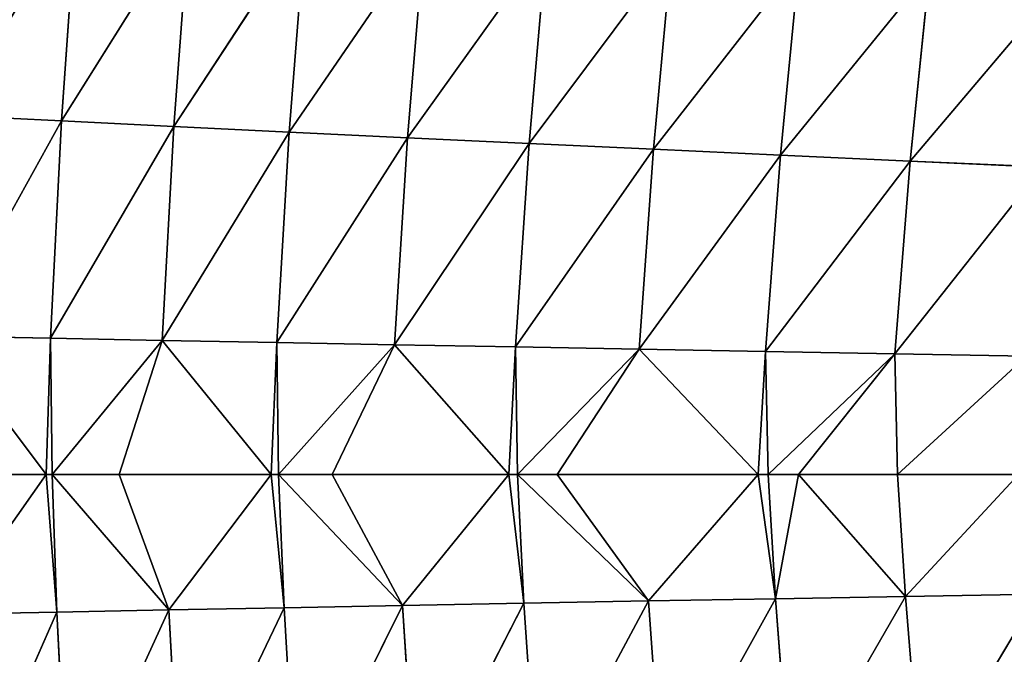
# Model space of a CAD drawing. Extents: x 0 to 500, y 0 to 390.
# Tile 206 of 256: x 38 to 63, y 190 to 206. Entities that reach past the tile are written whole.
import ezdxf

# ---------------------------------------------------------------- set-up
doc = ezdxf.new("R2010")
doc.units = 0
doc.header["$LTSCALE"] = 25.4
doc.layers.get('0').update_dxf_attribs({"linetype": 'CONTINUOUS'})

# ---------------------------------------------------------------- blocks, each defined once
blk = doc.blocks.new('ATLANTA505_-_S_STL')
at = {"color": 0}
for p, q in [((38.634, 65.394, 194.991), (36.006, 67.876, 191.483)), ((36.006, 67.876, 191.483), (39.023, 65.186, 186.029)), ((38.634, 65.394, 194.991), (36.006, 67.876, 191.483)), ((38.749, 65.311, 191.537), (36.006, 67.876, 191.483)), ((38.749, 65.311, 191.537), (36.006, 67.876, 191.483)), ((36.006, 67.876, 191.483), (39.023, 65.186, 186.029)), ((38.634, 65.394, 194.991), (36.149, 67.739, 198.531)), ((36.149, 67.739, 198.531), (38.905, 65.171, 198.476)), ((38.634, 65.394, 194.991), (36.149, 67.739, 198.531)), ((36.149, 67.739, 198.531), (38.905, 65.171, 198.476)), ((39.023, 65.186, 186.029), (36.263, 67.76, 185.89)), ((39.023, 65.186, 186.029), (36.263, 67.76, 185.89)), ((38.905, 65.171, 198.476), (36.409, 67.621, 204.152)), ((38.905, 65.171, 198.476), (36.409, 67.621, 204.152)), ((38.788, 65.254, 194.991), (38.634, 65.394, 194.991)), ((38.634, 65.394, 194.991), (38.905, 65.171, 198.476)), ((38.634, 65.394, 194.991), (38.905, 65.171, 198.476)), ((38.634, 65.394, 194.991), (38.749, 65.311, 191.537)), ((38.788, 65.254, 194.991), (38.634, 65.394, 194.991)), ((38.634, 65.394, 194.991), (38.749, 65.311, 191.537)), ((38.749, 65.311, 191.537), (39.023, 65.186, 186.029)), ((38.749, 65.311, 191.537), (39.023, 65.186, 186.029)), ((38.749, 65.311, 191.537), (41.865, 62.73, 186.169)), ((38.788, 65.254, 194.991), (38.749, 65.311, 191.537)), ((38.788, 65.254, 194.991), (38.749, 65.311, 191.537)), ((41.572, 62.862, 191.591), (38.749, 65.311, 191.537)), ((41.572, 62.862, 191.591), (38.749, 65.311, 191.537)), ((38.749, 65.311, 191.537), (41.865, 62.73, 186.169)), ((41.744, 62.72, 198.421), (38.788, 65.254, 194.991)), ((38.788, 65.254, 194.991), (38.905, 65.171, 198.476)), ((38.788, 65.254, 194.991), (38.905, 65.171, 198.476)), ((40.482, 63.766, 194.991), (38.788, 65.254, 194.991)), ((41.744, 62.72, 198.421), (38.788, 65.254, 194.991)), ((40.482, 63.766, 194.991), (38.788, 65.254, 194.991)), ((41.572, 62.862, 191.591), (38.788, 65.254, 194.991)), ((41.572, 62.862, 191.591), (38.788, 65.254, 194.991)), ((38.905, 65.171, 198.476), (41.744, 62.72, 198.421)), ((38.905, 65.171, 198.476), (41.744, 62.72, 198.421)), ((38.905, 65.171, 198.476), (39.183, 65.044, 204.011)), ((38.905, 65.171, 198.476), (39.183, 65.044, 204.011)), ((39.023, 65.186, 186.029), (39.408, 65.072, 180.621)), ((39.023, 65.186, 186.029), (39.408, 65.072, 180.621)), ((39.023, 65.186, 186.029), (42.265, 62.609, 180.846)), ((41.865, 62.73, 186.169), (39.023, 65.186, 186.029)), ((41.865, 62.73, 186.169), (39.023, 65.186, 186.029)), ((39.023, 65.186, 186.029), (42.265, 62.609, 180.846)), ((41.744, 62.72, 198.421), (39.183, 65.044, 204.011)), ((41.744, 62.72, 198.421), (39.183, 65.044, 204.011)), ((44.336, 60.62, 194.991), (40.482, 63.766, 194.991)), ((40.482, 63.766, 194.991), (41.744, 62.72, 198.421)), ((40.482, 63.766, 194.991), (41.744, 62.72, 198.421)), ((40.482, 63.766, 194.991), (41.572, 62.862, 191.591)), ((44.336, 60.62, 194.991), (40.482, 63.766, 194.991)), ((40.482, 63.766, 194.991), (41.572, 62.862, 191.591)), ((41.572, 62.862, 191.591), (41.865, 62.73, 186.169)), ((41.572, 62.862, 191.591), (41.865, 62.73, 186.169)), ((41.572, 62.862, 191.591), (44.787, 60.391, 186.311)), ((44.336, 60.62, 194.991), (41.572, 62.862, 191.591)), ((44.336, 60.62, 194.991), (41.572, 62.862, 191.591)), ((44.476, 60.529, 191.646), (41.572, 62.862, 191.591)), ((44.476, 60.529, 191.646), (41.572, 62.862, 191.591)), ((41.572, 62.862, 191.591), (44.787, 60.391, 186.311)), ((44.336, 60.62, 194.991), (41.744, 62.72, 198.421)), ((41.744, 62.72, 198.421), (44.663, 60.385, 198.366)), ((44.336, 60.62, 194.991), (41.744, 62.72, 198.421)), ((41.744, 62.72, 198.421), (44.663, 60.385, 198.366)), ((41.744, 62.72, 198.421), (42.04, 62.586, 203.869)), ((41.744, 62.72, 198.421), (42.04, 62.586, 203.869)), ((41.865, 62.73, 186.169), (42.265, 62.609, 180.846)), ((41.865, 62.73, 186.169), (42.265, 62.609, 180.846)), ((41.865, 62.73, 186.169), (45.203, 60.265, 181.073)), ((44.787, 60.391, 186.311), (41.865, 62.73, 186.169)), ((44.787, 60.391, 186.311), (41.865, 62.73, 186.169)), ((41.865, 62.73, 186.169), (45.203, 60.265, 181.073)), ((44.663, 60.385, 198.366), (42.04, 62.586, 203.869)), ((44.663, 60.385, 198.366), (42.04, 62.586, 203.869)), ((44.521, 60.477, 194.991), (44.336, 60.62, 194.991)), ((44.336, 60.62, 194.991), (44.663, 60.385, 198.366)), ((44.336, 60.62, 194.991), (44.663, 60.385, 198.366)), ((44.336, 60.62, 194.991), (44.476, 60.529, 191.646)), ((44.521, 60.477, 194.991), (44.336, 60.62, 194.991)), ((44.336, 60.62, 194.991), (44.476, 60.529, 191.646)), ((44.476, 60.529, 191.646), (44.787, 60.391, 186.311)), ((44.476, 60.529, 191.646), (44.787, 60.391, 186.311)), ((44.476, 60.529, 191.646), (47.788, 58.168, 186.455)), ((44.521, 60.477, 194.991), (44.476, 60.529, 191.646)), ((44.521, 60.477, 194.991), (44.476, 60.529, 191.646)), ((47.459, 58.309, 191.701), (44.476, 60.529, 191.646)), ((47.459, 58.309, 191.701), (44.476, 60.529, 191.646)), ((44.476, 60.529, 191.646), (47.788, 58.168, 186.455)), ((47.662, 58.165, 198.309), (44.521, 60.477, 194.991)), ((44.521, 60.477, 194.991), (44.663, 60.385, 198.366)), ((44.521, 60.477, 194.991), (44.663, 60.385, 198.366)), ((45.88, 59.447, 194.991), (44.521, 60.477, 194.991)), ((47.662, 58.165, 198.309), (44.521, 60.477, 194.991)), ((45.88, 59.447, 194.991), (44.521, 60.477, 194.991)), ((47.459, 58.309, 191.701), (44.521, 60.477, 194.991)), ((47.459, 58.309, 191.701), (44.521, 60.477, 194.991)), ((44.663, 60.385, 198.366), (47.662, 58.165, 198.309)), ((44.663, 60.385, 198.366), (47.662, 58.165, 198.309)), ((44.663, 60.385, 198.366), (44.978, 60.247, 203.726)), ((44.663, 60.385, 198.366), (44.978, 60.247, 203.726)), ((44.787, 60.391, 186.311), (45.203, 60.265, 181.073)), ((44.787, 60.391, 186.311), (45.203, 60.265, 181.073)), ((44.787, 60.391, 186.311), (48.219, 58.037, 181.303)), ((47.788, 58.168, 186.455), (44.787, 60.391, 186.311)), ((47.788, 58.168, 186.455), (44.787, 60.391, 186.311)), ((44.787, 60.391, 186.311), (48.219, 58.037, 181.303)), ((47.662, 58.165, 198.309), (44.978, 60.247, 203.726)), ((47.662, 58.165, 198.309), (44.978, 60.247, 203.726)), ((50.353, 56.294, 194.991), (45.88, 59.447, 194.991)), ((45.88, 59.447, 194.991), (47.662, 58.165, 198.309)), ((45.88, 59.447, 194.991), (47.662, 58.165, 198.309)), ((45.88, 59.447, 194.991), (47.459, 58.309, 191.701)), ((50.353, 56.294, 194.991), (45.88, 59.447, 194.991)), ((45.88, 59.447, 194.991), (47.459, 58.309, 191.701)), ((47.459, 58.309, 191.701), (47.788, 58.168, 186.455)), ((47.459, 58.309, 191.701), (47.788, 58.168, 186.455)), ((47.459, 58.309, 191.701), (50.864, 56.056, 186.6)), ((50.353, 56.294, 194.991), (47.459, 58.309, 191.701)), ((50.353, 56.294, 194.991), (47.459, 58.309, 191.701)), ((50.517, 56.2, 191.757), (47.459, 58.309, 191.701)), ((50.517, 56.2, 191.757), (47.459, 58.309, 191.701)), ((47.459, 58.309, 191.701), (50.864, 56.056, 186.6)), ((50.353, 56.294, 194.991), (47.662, 58.165, 198.309)), ((47.662, 58.165, 198.309), (50.736, 56.055, 198.253)), ((50.353, 56.294, 194.991), (47.662, 58.165, 198.309)), ((47.662, 58.165, 198.309), (50.736, 56.055, 198.253)), ((47.662, 58.165, 198.309), (47.995, 58.022, 203.58)), ((47.662, 58.165, 198.309), (47.995, 58.022, 203.58)), ((47.788, 58.168, 186.455), (48.219, 58.037, 181.303)), ((47.788, 58.168, 186.455), (48.219, 58.037, 181.303)), ((47.788, 58.168, 186.455), (51.31, 55.923, 181.536)), ((50.864, 56.056, 186.6), (47.788, 58.168, 186.455)), ((50.864, 56.056, 186.6), (47.788, 58.168, 186.455)), ((47.788, 58.168, 186.455), (51.31, 55.923, 181.536)), ((50.736, 56.055, 198.253), (47.995, 58.022, 203.58)), ((50.736, 56.055, 198.253), (47.995, 58.022, 203.58)), ((50.569, 56.151, 194.991), (50.353, 56.294, 194.991)), ((50.353, 56.294, 194.991), (50.736, 56.055, 198.253)), ((50.353, 56.294, 194.991), (50.736, 56.055, 198.253)), ((50.353, 56.294, 194.991), (50.517, 56.2, 191.757)), ((50.569, 56.151, 194.991), (50.353, 56.294, 194.991)), ((50.353, 56.294, 194.991), (50.517, 56.2, 191.757)), ((50.517, 56.2, 191.757), (50.864, 56.056, 186.6)), ((50.517, 56.2, 191.757), (50.864, 56.056, 186.6)), ((50.517, 56.2, 191.757), (54.013, 54.052, 186.747)), ((50.569, 56.151, 194.991), (50.517, 56.2, 191.757)), ((50.569, 56.151, 194.991), (50.517, 56.2, 191.757)), ((53.65, 54.197, 191.814), (50.517, 56.2, 191.757)), ((53.65, 54.197, 191.814), (50.517, 56.2, 191.757)), ((50.517, 56.2, 191.757), (54.013, 54.052, 186.747)), ((53.885, 54.052, 198.195), (50.569, 56.151, 194.991)), ((50.569, 56.151, 194.991), (50.736, 56.055, 198.253)), ((50.569, 56.151, 194.991), (50.736, 56.055, 198.253)), ((51.579, 55.49, 194.991), (50.569, 56.151, 194.991)), ((53.885, 54.052, 198.195), (50.569, 56.151, 194.991)), ((51.579, 55.49, 194.991), (50.569, 56.151, 194.991)), ((53.65, 54.197, 191.814), (50.569, 56.151, 194.991)), ((53.65, 54.197, 191.814), (50.569, 56.151, 194.991)), ((50.736, 56.055, 198.253), (53.885, 54.052, 198.195)), ((50.736, 56.055, 198.253), (53.885, 54.052, 198.195)), ((50.736, 56.055, 198.253), (51.087, 55.91, 203.433)), ((50.736, 56.055, 198.253), (51.087, 55.91, 203.433)), ((50.864, 56.056, 186.6), (51.31, 55.923, 181.536)), ((50.864, 56.056, 186.6), (51.31, 55.923, 181.536)), ((50.864, 56.056, 186.6), (54.473, 53.918, 181.771)), ((54.013, 54.052, 186.747), (50.864, 56.056, 186.6)), ((54.013, 54.052, 186.747), (50.864, 56.056, 186.6)), ((50.864, 56.056, 186.6), (54.473, 53.918, 181.771)), ((53.885, 54.052, 198.195), (51.087, 55.91, 203.433)), ((53.885, 54.052, 198.195), (51.087, 55.91, 203.433)), ((56.666, 52.392, 194.991), (51.579, 55.49, 194.991)), ((51.579, 55.49, 194.991), (53.885, 54.052, 198.195)), ((51.579, 55.49, 194.991), (53.885, 54.052, 198.195)), ((51.579, 55.49, 194.991), (53.65, 54.197, 191.814)), ((56.666, 52.392, 194.991), (51.579, 55.49, 194.991)), ((51.579, 55.49, 194.991), (53.65, 54.197, 191.814)), ((56.666, 52.392, 194.991), (53.65, 54.197, 191.814)), ((56.666, 52.392, 194.991), (53.65, 54.197, 191.814)), ((56.853, 52.297, 191.871), (53.65, 54.197, 191.814)), ((56.853, 52.297, 191.871), (53.65, 54.197, 191.814)), ((57.232, 52.153, 186.896), (53.65, 54.197, 191.814)), ((53.65, 54.197, 191.814), (54.013, 54.052, 186.747)), ((53.65, 54.197, 191.814), (54.013, 54.052, 186.747)), ((57.232, 52.153, 186.896), (53.65, 54.197, 191.814)), ((56.666, 52.392, 194.991), (53.885, 54.052, 198.195)), ((53.885, 54.052, 198.195), (57.105, 52.154, 198.137)), ((56.666, 52.392, 194.991), (53.885, 54.052, 198.195)), ((53.885, 54.052, 198.195), (57.105, 52.154, 198.137)), ((53.885, 54.052, 198.195), (54.253, 53.907, 203.285)), ((53.885, 54.052, 198.195), (54.253, 53.907, 203.285)), ((54.013, 54.052, 186.747), (54.473, 53.918, 181.771)), ((54.013, 54.052, 186.747), (54.473, 53.918, 181.771)), ((54.013, 54.052, 186.747), (57.705, 52.019, 182.009)), ((57.232, 52.153, 186.896), (54.013, 54.052, 186.747)), ((57.232, 52.153, 186.896), (54.013, 54.052, 186.747)), ((54.013, 54.052, 186.747), (57.705, 52.019, 182.009)), ((57.105, 52.154, 198.137), (54.253, 53.907, 203.285)), ((57.105, 52.154, 198.137), (54.253, 53.907, 203.285)), ((57.105, 52.154, 198.137), (56.666, 52.392, 194.991)), ((56.915, 52.249, 194.991), (56.666, 52.392, 194.991)), ((57.105, 52.154, 198.137), (56.666, 52.392, 194.991)), ((56.666, 52.392, 194.991), (56.853, 52.297, 191.871)), ((56.915, 52.249, 194.991), (56.666, 52.392, 194.991)), ((56.666, 52.392, 194.991), (56.853, 52.297, 191.871)), ((56.853, 52.297, 191.871), (57.232, 52.153, 186.896)), ((56.853, 52.297, 191.871), (57.232, 52.153, 186.896)), ((56.853, 52.297, 191.871), (60.518, 50.355, 187.046)), ((56.915, 52.249, 194.991), (56.853, 52.297, 191.871)), ((56.915, 52.249, 194.991), (56.853, 52.297, 191.871)), ((60.124, 50.497, 191.929), (56.853, 52.297, 191.871)), ((60.124, 50.497, 191.929), (56.853, 52.297, 191.871)), ((56.853, 52.297, 191.871), (60.518, 50.355, 187.046)), ((57.688, 51.813, 194.991), (56.915, 52.249, 194.991)), ((56.915, 52.249, 194.991), (57.105, 52.154, 198.137)), ((56.915, 52.249, 194.991), (57.105, 52.154, 198.137)), ((57.688, 51.813, 194.991), (56.915, 52.249, 194.991)), ((60.124, 50.497, 191.929), (56.915, 52.249, 194.991)), ((60.124, 50.497, 191.929), (56.915, 52.249, 194.991)), ((57.688, 51.813, 194.991), (57.105, 52.154, 198.137)), ((57.105, 52.154, 198.137), (60.394, 50.355, 198.078)), ((57.688, 51.813, 194.991), (57.105, 52.154, 198.137)), ((57.105, 52.154, 198.137), (60.394, 50.355, 198.078)), ((57.105, 52.154, 198.137), (57.488, 52.008, 203.135)), ((57.105, 52.154, 198.137), (57.488, 52.008, 203.135)), ((60.518, 50.355, 187.046), (57.232, 52.153, 186.896)), ((60.518, 50.355, 187.046), (57.232, 52.153, 186.896)), ((61.003, 50.223, 182.249), (57.232, 52.153, 186.896)), ((57.232, 52.153, 186.896), (57.705, 52.019, 182.009)), ((57.232, 52.153, 186.896), (57.705, 52.019, 182.009)), ((61.003, 50.223, 182.249), (57.232, 52.153, 186.896)), ((60.394, 50.355, 198.078), (57.488, 52.008, 203.135)), ((60.394, 50.355, 198.078), (57.488, 52.008, 203.135)), ((60.394, 50.355, 198.078), (57.688, 51.813, 194.991)), ((60.194, 50.449, 194.991), (57.688, 51.813, 194.991)), ((60.394, 50.355, 198.078), (57.688, 51.813, 194.991)), ((57.688, 51.813, 194.991), (60.124, 50.497, 191.929)), ((60.194, 50.449, 194.991), (57.688, 51.813, 194.991)), ((57.688, 51.813, 194.991), (60.124, 50.497, 191.929)), ((63.462, 48.794, 191.988), (60.124, 50.497, 191.929)), ((60.194, 50.449, 194.991), (60.124, 50.497, 191.929)), ((60.124, 50.497, 191.929), (60.518, 50.355, 187.046)), ((60.124, 50.497, 191.929), (60.518, 50.355, 187.046)), ((60.124, 50.497, 191.929), (63.868, 48.654, 187.197)), ((60.194, 50.449, 194.991), (60.124, 50.497, 191.929)), ((63.462, 48.794, 191.988), (60.124, 50.497, 191.929)), ((60.124, 50.497, 191.929), (63.868, 48.654, 187.197)), ((63.256, 48.885, 194.991), (60.194, 50.449, 194.991)), ((60.194, 50.449, 194.991), (60.394, 50.355, 198.078)), ((60.194, 50.449, 194.991), (60.394, 50.355, 198.078)), ((63.256, 48.885, 194.991), (60.194, 50.449, 194.991)), ((63.256, 48.885, 194.991), (60.394, 50.355, 198.078)), ((60.394, 50.355, 198.078), (63.749, 48.654, 198.019)), ((63.256, 48.885, 194.991), (60.394, 50.355, 198.078)), ((60.394, 50.355, 198.078), (63.749, 48.654, 198.019)), ((60.394, 50.355, 198.078), (60.791, 50.212, 202.983)), ((60.394, 50.355, 198.078), (60.791, 50.212, 202.983)), ((60.518, 50.355, 187.046), (61.003, 50.223, 182.249)), ((60.518, 50.355, 187.046), (61.003, 50.223, 182.249)), ((60.518, 50.355, 187.046), (64.364, 48.525, 182.492)), ((63.868, 48.654, 187.197), (60.518, 50.355, 187.046)), ((63.868, 48.654, 187.197), (60.518, 50.355, 187.046)), ((60.518, 50.355, 187.046), (64.364, 48.525, 182.492)), ((63.749, 48.654, 198.019), (60.791, 50.212, 202.983)), ((63.749, 48.654, 198.019), (60.791, 50.212, 202.983))]:
    blk.add_line(p, q, dxfattribs=at)
mesh = blk.add_polyface(dxfattribs=at)
corners = [(35.369, 68.478, 194.991), (38.634, 65.394, 194.991), (36.006, 67.876, 191.483), (36.149, 67.739, 198.531)]
mesh.append_faces([[corners[k] for k in face] for face in [(0, 1, 2), (1, 0, 3)]], dxfattribs={"vtx0": -1, "color": 0})
mesh = blk.add_polyface(dxfattribs=at)
corners = [(36.006, 67.876, 191.483), (39.023, 65.186, 186.029), (36.263, 67.76, 185.89)]
mesh.append_faces([[corners[k] for k in face] for face in [(0, 1, 2)]], dxfattribs={"color": 0})
mesh = blk.add_polyface(dxfattribs=at)
corners = [(38.634, 65.394, 194.991), (38.749, 65.311, 191.537), (36.006, 67.876, 191.483)]
mesh.append_faces([[corners[k] for k in face] for face in [(0, 1, 2)]], dxfattribs={"color": 0})
mesh = blk.add_polyface(dxfattribs=at)
corners = [(38.749, 65.311, 191.537), (39.023, 65.186, 186.029), (36.006, 67.876, 191.483)]
mesh.append_faces([[corners[k] for k in face] for face in [(0, 1, 2)]], dxfattribs={"color": 0})
mesh = blk.add_polyface(dxfattribs=at)
corners = [(36.149, 67.739, 198.531), (38.905, 65.171, 198.476), (38.634, 65.394, 194.991)]
mesh.append_faces([[corners[k] for k in face] for face in [(0, 1, 2)]], dxfattribs={"color": 0})
mesh = blk.add_polyface(dxfattribs=at)
corners = [(36.409, 67.621, 204.152), (38.905, 65.171, 198.476), (36.149, 67.739, 198.531)]
mesh.append_faces([[corners[k] for k in face] for face in [(0, 1, 2)]], dxfattribs={"color": 0})
mesh = blk.add_polyface(dxfattribs=at)
corners = [(36.263, 67.76, 185.89), (39.408, 65.072, 180.621), (36.633, 67.654, 180.399)]
mesh.append_faces([[corners[k] for k in face] for face in [(0, 1, 2)]], dxfattribs={"color": 0})
mesh = blk.add_polyface(dxfattribs=at)
corners = [(39.023, 65.186, 186.029), (39.408, 65.072, 180.621), (36.263, 67.76, 185.89)]
mesh.append_faces([[corners[k] for k in face] for face in [(0, 1, 2)]], dxfattribs={"color": 0})
mesh = blk.add_polyface(dxfattribs=at)
corners = [(36.409, 67.621, 204.152), (39.183, 65.044, 204.011), (38.905, 65.171, 198.476)]
mesh.append_faces([[corners[k] for k in face] for face in [(0, 1, 2)]], dxfattribs={"color": 0})
mesh = blk.add_polyface(dxfattribs=at)
corners = [(38.905, 65.171, 198.476), (38.788, 65.254, 194.991), (38.634, 65.394, 194.991)]
mesh.append_faces([[corners[k] for k in face] for face in [(0, 1, 2)]], dxfattribs={"color": 0})
mesh = blk.add_polyface(dxfattribs=at)
corners = [(38.788, 65.254, 194.991), (38.749, 65.311, 191.537), (38.634, 65.394, 194.991)]
mesh.append_faces([[corners[k] for k in face] for face in [(0, 1, 2)]], dxfattribs={"color": 0})
mesh = blk.add_polyface(dxfattribs=at)
corners = [(38.749, 65.311, 191.537), (41.865, 62.73, 186.169), (39.023, 65.186, 186.029)]
mesh.append_faces([[corners[k] for k in face] for face in [(0, 1, 2)]], dxfattribs={"color": 0})
mesh = blk.add_polyface(dxfattribs=at)
corners = [(38.788, 65.254, 194.991), (41.572, 62.862, 191.591), (38.749, 65.311, 191.537)]
mesh.append_faces([[corners[k] for k in face] for face in [(0, 1, 2)]], dxfattribs={"color": 0})
mesh = blk.add_polyface(dxfattribs=at)
corners = [(41.572, 62.862, 191.591), (41.865, 62.73, 186.169), (38.749, 65.311, 191.537)]
mesh.append_faces([[corners[k] for k in face] for face in [(0, 1, 2)]], dxfattribs={"color": 0})
mesh = blk.add_polyface(dxfattribs=at)
corners = [(38.905, 65.171, 198.476), (41.744, 62.72, 198.421), (38.788, 65.254, 194.991)]
mesh.append_faces([[corners[k] for k in face] for face in [(0, 1, 2)]], dxfattribs={"color": 0})
mesh = blk.add_polyface(dxfattribs=at)
corners = [(41.744, 62.72, 198.421), (40.482, 63.766, 194.991), (38.788, 65.254, 194.991)]
mesh.append_faces([[corners[k] for k in face] for face in [(0, 1, 2)]], dxfattribs={"color": 0})
mesh = blk.add_polyface(dxfattribs=at)
corners = [(40.482, 63.766, 194.991), (41.572, 62.862, 191.591), (38.788, 65.254, 194.991)]
mesh.append_faces([[corners[k] for k in face] for face in [(0, 1, 2)]], dxfattribs={"color": 0})
mesh = blk.add_polyface(dxfattribs=at)
corners = [(39.183, 65.044, 204.011), (41.744, 62.72, 198.421), (38.905, 65.171, 198.476)]
mesh.append_faces([[corners[k] for k in face] for face in [(0, 1, 2)]], dxfattribs={"color": 0})
mesh = blk.add_polyface(dxfattribs=at)
corners = [(39.023, 65.186, 186.029), (42.265, 62.609, 180.846), (39.408, 65.072, 180.621)]
mesh.append_faces([[corners[k] for k in face] for face in [(0, 1, 2)]], dxfattribs={"color": 0})
mesh = blk.add_polyface(dxfattribs=at)
corners = [(41.865, 62.73, 186.169), (42.265, 62.609, 180.846), (39.023, 65.186, 186.029)]
mesh.append_faces([[corners[k] for k in face] for face in [(0, 1, 2)]], dxfattribs={"color": 0})
mesh = blk.add_polyface(dxfattribs=at)
corners = [(39.183, 65.044, 204.011), (42.04, 62.586, 203.869), (41.744, 62.72, 198.421)]
mesh.append_faces([[corners[k] for k in face] for face in [(0, 1, 2)]], dxfattribs={"color": 0})
mesh = blk.add_polyface(dxfattribs=at)
corners = [(41.744, 62.72, 198.421), (44.336, 60.62, 194.991), (40.482, 63.766, 194.991)]
mesh.append_faces([[corners[k] for k in face] for face in [(0, 1, 2)]], dxfattribs={"color": 0})
mesh = blk.add_polyface(dxfattribs=at)
corners = [(44.336, 60.62, 194.991), (41.572, 62.862, 191.591), (40.482, 63.766, 194.991)]
mesh.append_faces([[corners[k] for k in face] for face in [(0, 1, 2)]], dxfattribs={"color": 0})
mesh = blk.add_polyface(dxfattribs=at)
corners = [(41.572, 62.862, 191.591), (44.787, 60.391, 186.311), (41.865, 62.73, 186.169)]
mesh.append_faces([[corners[k] for k in face] for face in [(0, 1, 2)]], dxfattribs={"color": 0})
mesh = blk.add_polyface(dxfattribs=at)
corners = [(44.336, 60.62, 194.991), (44.476, 60.529, 191.646), (41.572, 62.862, 191.591)]
mesh.append_faces([[corners[k] for k in face] for face in [(0, 1, 2)]], dxfattribs={"color": 0})
mesh = blk.add_polyface(dxfattribs=at)
corners = [(44.476, 60.529, 191.646), (44.787, 60.391, 186.311), (41.572, 62.862, 191.591)]
mesh.append_faces([[corners[k] for k in face] for face in [(0, 1, 2)]], dxfattribs={"color": 0})
mesh = blk.add_polyface(dxfattribs=at)
corners = [(41.744, 62.72, 198.421), (44.663, 60.385, 198.366), (44.336, 60.62, 194.991)]
mesh.append_faces([[corners[k] for k in face] for face in [(0, 1, 2)]], dxfattribs={"color": 0})
mesh = blk.add_polyface(dxfattribs=at)
corners = [(42.04, 62.586, 203.869), (44.663, 60.385, 198.366), (41.744, 62.72, 198.421)]
mesh.append_faces([[corners[k] for k in face] for face in [(0, 1, 2)]], dxfattribs={"color": 0})
mesh = blk.add_polyface(dxfattribs=at)
corners = [(41.865, 62.73, 186.169), (45.203, 60.265, 181.073), (42.265, 62.609, 180.846)]
mesh.append_faces([[corners[k] for k in face] for face in [(0, 1, 2)]], dxfattribs={"color": 0})
mesh = blk.add_polyface(dxfattribs=at)
corners = [(44.787, 60.391, 186.311), (45.203, 60.265, 181.073), (41.865, 62.73, 186.169)]
mesh.append_faces([[corners[k] for k in face] for face in [(0, 1, 2)]], dxfattribs={"color": 0})
mesh = blk.add_polyface(dxfattribs=at)
corners = [(42.04, 62.586, 203.869), (44.978, 60.247, 203.726), (44.663, 60.385, 198.366)]
mesh.append_faces([[corners[k] for k in face] for face in [(0, 1, 2)]], dxfattribs={"color": 0})
mesh = blk.add_polyface(dxfattribs=at)
corners = [(44.663, 60.385, 198.366), (44.521, 60.477, 194.991), (44.336, 60.62, 194.991)]
mesh.append_faces([[corners[k] for k in face] for face in [(0, 1, 2)]], dxfattribs={"color": 0})
mesh = blk.add_polyface(dxfattribs=at)
corners = [(44.521, 60.477, 194.991), (44.476, 60.529, 191.646), (44.336, 60.62, 194.991)]
mesh.append_faces([[corners[k] for k in face] for face in [(0, 1, 2)]], dxfattribs={"color": 0})
mesh = blk.add_polyface(dxfattribs=at)
corners = [(44.476, 60.529, 191.646), (47.788, 58.168, 186.455), (44.787, 60.391, 186.311)]
mesh.append_faces([[corners[k] for k in face] for face in [(0, 1, 2)]], dxfattribs={"color": 0})
mesh = blk.add_polyface(dxfattribs=at)
corners = [(44.521, 60.477, 194.991), (47.459, 58.309, 191.701), (44.476, 60.529, 191.646)]
mesh.append_faces([[corners[k] for k in face] for face in [(0, 1, 2)]], dxfattribs={"color": 0})
mesh = blk.add_polyface(dxfattribs=at)
corners = [(47.459, 58.309, 191.701), (47.788, 58.168, 186.455), (44.476, 60.529, 191.646)]
mesh.append_faces([[corners[k] for k in face] for face in [(0, 1, 2)]], dxfattribs={"color": 0})
mesh = blk.add_polyface(dxfattribs=at)
corners = [(44.663, 60.385, 198.366), (47.662, 58.165, 198.309), (44.521, 60.477, 194.991)]
mesh.append_faces([[corners[k] for k in face] for face in [(0, 1, 2)]], dxfattribs={"color": 0})
mesh = blk.add_polyface(dxfattribs=at)
corners = [(47.662, 58.165, 198.309), (45.88, 59.447, 194.991), (44.521, 60.477, 194.991)]
mesh.append_faces([[corners[k] for k in face] for face in [(0, 1, 2)]], dxfattribs={"color": 0})
mesh = blk.add_polyface(dxfattribs=at)
corners = [(45.88, 59.447, 194.991), (47.459, 58.309, 191.701), (44.521, 60.477, 194.991)]
mesh.append_faces([[corners[k] for k in face] for face in [(0, 1, 2)]], dxfattribs={"color": 0})
mesh = blk.add_polyface(dxfattribs=at)
corners = [(44.978, 60.247, 203.726), (47.662, 58.165, 198.309), (44.663, 60.385, 198.366)]
mesh.append_faces([[corners[k] for k in face] for face in [(0, 1, 2)]], dxfattribs={"color": 0})
mesh = blk.add_polyface(dxfattribs=at)
corners = [(44.787, 60.391, 186.311), (48.219, 58.037, 181.303), (45.203, 60.265, 181.073)]
mesh.append_faces([[corners[k] for k in face] for face in [(0, 1, 2)]], dxfattribs={"color": 0})
mesh = blk.add_polyface(dxfattribs=at)
corners = [(47.788, 58.168, 186.455), (48.219, 58.037, 181.303), (44.787, 60.391, 186.311)]
mesh.append_faces([[corners[k] for k in face] for face in [(0, 1, 2)]], dxfattribs={"color": 0})
mesh = blk.add_polyface(dxfattribs=at)
corners = [(44.978, 60.247, 203.726), (47.995, 58.022, 203.58), (47.662, 58.165, 198.309)]
mesh.append_faces([[corners[k] for k in face] for face in [(0, 1, 2)]], dxfattribs={"color": 0})
mesh = blk.add_polyface(dxfattribs=at)
corners = [(47.662, 58.165, 198.309), (50.353, 56.294, 194.991), (45.88, 59.447, 194.991)]
mesh.append_faces([[corners[k] for k in face] for face in [(0, 1, 2)]], dxfattribs={"color": 0})
mesh = blk.add_polyface(dxfattribs=at)
corners = [(50.353, 56.294, 194.991), (47.459, 58.309, 191.701), (45.88, 59.447, 194.991)]
mesh.append_faces([[corners[k] for k in face] for face in [(0, 1, 2)]], dxfattribs={"color": 0})
mesh = blk.add_polyface(dxfattribs=at)
corners = [(47.459, 58.309, 191.701), (50.864, 56.056, 186.6), (47.788, 58.168, 186.455)]
mesh.append_faces([[corners[k] for k in face] for face in [(0, 1, 2)]], dxfattribs={"color": 0})
mesh = blk.add_polyface(dxfattribs=at)
corners = [(50.353, 56.294, 194.991), (50.517, 56.2, 191.757), (47.459, 58.309, 191.701)]
mesh.append_faces([[corners[k] for k in face] for face in [(0, 1, 2)]], dxfattribs={"color": 0})
mesh = blk.add_polyface(dxfattribs=at)
corners = [(50.517, 56.2, 191.757), (50.864, 56.056, 186.6), (47.459, 58.309, 191.701)]
mesh.append_faces([[corners[k] for k in face] for face in [(0, 1, 2)]], dxfattribs={"color": 0})
mesh = blk.add_polyface(dxfattribs=at)
corners = [(47.662, 58.165, 198.309), (50.736, 56.055, 198.253), (50.353, 56.294, 194.991)]
mesh.append_faces([[corners[k] for k in face] for face in [(0, 1, 2)]], dxfattribs={"color": 0})
mesh = blk.add_polyface(dxfattribs=at)
corners = [(47.995, 58.022, 203.58), (50.736, 56.055, 198.253), (47.662, 58.165, 198.309)]
mesh.append_faces([[corners[k] for k in face] for face in [(0, 1, 2)]], dxfattribs={"color": 0})
mesh = blk.add_polyface(dxfattribs=at)
corners = [(47.788, 58.168, 186.455), (51.31, 55.923, 181.536), (48.219, 58.037, 181.303)]
mesh.append_faces([[corners[k] for k in face] for face in [(0, 1, 2)]], dxfattribs={"color": 0})
mesh = blk.add_polyface(dxfattribs=at)
corners = [(50.864, 56.056, 186.6), (51.31, 55.923, 181.536), (47.788, 58.168, 186.455)]
mesh.append_faces([[corners[k] for k in face] for face in [(0, 1, 2)]], dxfattribs={"color": 0})
mesh = blk.add_polyface(dxfattribs=at)
corners = [(47.995, 58.022, 203.58), (51.087, 55.91, 203.433), (50.736, 56.055, 198.253)]
mesh.append_faces([[corners[k] for k in face] for face in [(0, 1, 2)]], dxfattribs={"color": 0})
mesh = blk.add_polyface(dxfattribs=at)
corners = [(50.736, 56.055, 198.253), (50.569, 56.151, 194.991), (50.353, 56.294, 194.991)]
mesh.append_faces([[corners[k] for k in face] for face in [(0, 1, 2)]], dxfattribs={"color": 0})
mesh = blk.add_polyface(dxfattribs=at)
corners = [(50.569, 56.151, 194.991), (50.517, 56.2, 191.757), (50.353, 56.294, 194.991)]
mesh.append_faces([[corners[k] for k in face] for face in [(0, 1, 2)]], dxfattribs={"color": 0})
mesh = blk.add_polyface(dxfattribs=at)
corners = [(50.517, 56.2, 191.757), (54.013, 54.052, 186.747), (50.864, 56.056, 186.6)]
mesh.append_faces([[corners[k] for k in face] for face in [(0, 1, 2)]], dxfattribs={"color": 0})
mesh = blk.add_polyface(dxfattribs=at)
corners = [(50.569, 56.151, 194.991), (53.65, 54.197, 191.814), (50.517, 56.2, 191.757)]
mesh.append_faces([[corners[k] for k in face] for face in [(0, 1, 2)]], dxfattribs={"color": 0})
mesh = blk.add_polyface(dxfattribs=at)
corners = [(53.65, 54.197, 191.814), (54.013, 54.052, 186.747), (50.517, 56.2, 191.757)]
mesh.append_faces([[corners[k] for k in face] for face in [(0, 1, 2)]], dxfattribs={"color": 0})
mesh = blk.add_polyface(dxfattribs=at)
corners = [(50.736, 56.055, 198.253), (53.885, 54.052, 198.195), (50.569, 56.151, 194.991)]
mesh.append_faces([[corners[k] for k in face] for face in [(0, 1, 2)]], dxfattribs={"color": 0})
mesh = blk.add_polyface(dxfattribs=at)
corners = [(53.885, 54.052, 198.195), (51.579, 55.49, 194.991), (50.569, 56.151, 194.991)]
mesh.append_faces([[corners[k] for k in face] for face in [(0, 1, 2)]], dxfattribs={"color": 0})
mesh = blk.add_polyface(dxfattribs=at)
corners = [(51.579, 55.49, 194.991), (53.65, 54.197, 191.814), (50.569, 56.151, 194.991)]
mesh.append_faces([[corners[k] for k in face] for face in [(0, 1, 2)]], dxfattribs={"color": 0})
mesh = blk.add_polyface(dxfattribs=at)
corners = [(51.087, 55.91, 203.433), (53.885, 54.052, 198.195), (50.736, 56.055, 198.253)]
mesh.append_faces([[corners[k] for k in face] for face in [(0, 1, 2)]], dxfattribs={"color": 0})
mesh = blk.add_polyface(dxfattribs=at)
corners = [(50.864, 56.056, 186.6), (54.473, 53.918, 181.771), (51.31, 55.923, 181.536)]
mesh.append_faces([[corners[k] for k in face] for face in [(0, 1, 2)]], dxfattribs={"color": 0})
mesh = blk.add_polyface(dxfattribs=at)
corners = [(54.013, 54.052, 186.747), (54.473, 53.918, 181.771), (50.864, 56.056, 186.6)]
mesh.append_faces([[corners[k] for k in face] for face in [(0, 1, 2)]], dxfattribs={"color": 0})
mesh = blk.add_polyface(dxfattribs=at)
corners = [(51.087, 55.91, 203.433), (54.253, 53.907, 203.285), (53.885, 54.052, 198.195)]
mesh.append_faces([[corners[k] for k in face] for face in [(0, 1, 2)]], dxfattribs={"color": 0})
mesh = blk.add_polyface(dxfattribs=at)
corners = [(53.885, 54.052, 198.195), (56.666, 52.392, 194.991), (51.579, 55.49, 194.991)]
mesh.append_faces([[corners[k] for k in face] for face in [(0, 1, 2)]], dxfattribs={"color": 0})
mesh = blk.add_polyface(dxfattribs=at)
corners = [(56.666, 52.392, 194.991), (53.65, 54.197, 191.814), (51.579, 55.49, 194.991)]
mesh.append_faces([[corners[k] for k in face] for face in [(0, 1, 2)]], dxfattribs={"color": 0})
mesh = blk.add_polyface(dxfattribs=at)
corners = [(56.666, 52.392, 194.991), (56.853, 52.297, 191.871), (53.65, 54.197, 191.814)]
mesh.append_faces([[corners[k] for k in face] for face in [(0, 1, 2)]], dxfattribs={"color": 0})
mesh = blk.add_polyface(dxfattribs=at)
corners = [(56.853, 52.297, 191.871), (57.232, 52.153, 186.896), (53.65, 54.197, 191.814)]
mesh.append_faces([[corners[k] for k in face] for face in [(0, 1, 2)]], dxfattribs={"color": 0})
mesh = blk.add_polyface(dxfattribs=at)
corners = [(53.65, 54.197, 191.814), (57.232, 52.153, 186.896), (54.013, 54.052, 186.747)]
mesh.append_faces([[corners[k] for k in face] for face in [(0, 1, 2)]], dxfattribs={"color": 0})
mesh = blk.add_polyface(dxfattribs=at)
corners = [(53.885, 54.052, 198.195), (57.105, 52.154, 198.137), (56.666, 52.392, 194.991)]
mesh.append_faces([[corners[k] for k in face] for face in [(0, 1, 2)]], dxfattribs={"color": 0})
mesh = blk.add_polyface(dxfattribs=at)
corners = [(54.253, 53.907, 203.285), (57.105, 52.154, 198.137), (53.885, 54.052, 198.195)]
mesh.append_faces([[corners[k] for k in face] for face in [(0, 1, 2)]], dxfattribs={"color": 0})
mesh = blk.add_polyface(dxfattribs=at)
corners = [(54.013, 54.052, 186.747), (57.705, 52.019, 182.009), (54.473, 53.918, 181.771)]
mesh.append_faces([[corners[k] for k in face] for face in [(0, 1, 2)]], dxfattribs={"color": 0})
mesh = blk.add_polyface(dxfattribs=at)
corners = [(57.232, 52.153, 186.896), (57.705, 52.019, 182.009), (54.013, 54.052, 186.747)]
mesh.append_faces([[corners[k] for k in face] for face in [(0, 1, 2)]], dxfattribs={"color": 0})
mesh = blk.add_polyface(dxfattribs=at)
corners = [(54.253, 53.907, 203.285), (57.488, 52.008, 203.135), (57.105, 52.154, 198.137)]
mesh.append_faces([[corners[k] for k in face] for face in [(0, 1, 2)]], dxfattribs={"color": 0})
mesh = blk.add_polyface(dxfattribs=at)
corners = [(57.105, 52.154, 198.137), (56.915, 52.249, 194.991), (56.666, 52.392, 194.991)]
mesh.append_faces([[corners[k] for k in face] for face in [(0, 1, 2)]], dxfattribs={"color": 0})
mesh = blk.add_polyface(dxfattribs=at)
corners = [(56.915, 52.249, 194.991), (56.853, 52.297, 191.871), (56.666, 52.392, 194.991)]
mesh.append_faces([[corners[k] for k in face] for face in [(0, 1, 2)]], dxfattribs={"color": 0})
mesh = blk.add_polyface(dxfattribs=at)
corners = [(56.853, 52.297, 191.871), (60.518, 50.355, 187.046), (57.232, 52.153, 186.896)]
mesh.append_faces([[corners[k] for k in face] for face in [(0, 1, 2)]], dxfattribs={"color": 0})
mesh = blk.add_polyface(dxfattribs=at)
corners = [(56.915, 52.249, 194.991), (60.124, 50.497, 191.929), (56.853, 52.297, 191.871)]
mesh.append_faces([[corners[k] for k in face] for face in [(0, 1, 2)]], dxfattribs={"color": 0})
mesh = blk.add_polyface(dxfattribs=at)
corners = [(60.124, 50.497, 191.929), (60.518, 50.355, 187.046), (56.853, 52.297, 191.871)]
mesh.append_faces([[corners[k] for k in face] for face in [(0, 1, 2)]], dxfattribs={"color": 0})
mesh = blk.add_polyface(dxfattribs=at)
corners = [(57.105, 52.154, 198.137), (57.688, 51.813, 194.991), (56.915, 52.249, 194.991)]
mesh.append_faces([[corners[k] for k in face] for face in [(0, 1, 2)]], dxfattribs={"color": 0})
mesh = blk.add_polyface(dxfattribs=at)
corners = [(57.688, 51.813, 194.991), (60.124, 50.497, 191.929), (56.915, 52.249, 194.991)]
mesh.append_faces([[corners[k] for k in face] for face in [(0, 1, 2)]], dxfattribs={"color": 0})
mesh = blk.add_polyface(dxfattribs=at)
corners = [(57.105, 52.154, 198.137), (60.394, 50.355, 198.078), (57.688, 51.813, 194.991)]
mesh.append_faces([[corners[k] for k in face] for face in [(0, 1, 2)]], dxfattribs={"color": 0})
mesh = blk.add_polyface(dxfattribs=at)
corners = [(57.488, 52.008, 203.135), (60.394, 50.355, 198.078), (57.105, 52.154, 198.137)]
mesh.append_faces([[corners[k] for k in face] for face in [(0, 1, 2)]], dxfattribs={"color": 0})
mesh = blk.add_polyface(dxfattribs=at)
corners = [(60.518, 50.355, 187.046), (61.003, 50.223, 182.249), (57.232, 52.153, 186.896)]
mesh.append_faces([[corners[k] for k in face] for face in [(0, 1, 2)]], dxfattribs={"color": 0})
mesh = blk.add_polyface(dxfattribs=at)
corners = [(57.232, 52.153, 186.896), (61.003, 50.223, 182.249), (57.705, 52.019, 182.009)]
mesh.append_faces([[corners[k] for k in face] for face in [(0, 1, 2)]], dxfattribs={"color": 0})
mesh = blk.add_polyface(dxfattribs=at)
corners = [(57.488, 52.008, 203.135), (60.791, 50.212, 202.983), (60.394, 50.355, 198.078)]
mesh.append_faces([[corners[k] for k in face] for face in [(0, 1, 2)]], dxfattribs={"color": 0})
mesh = blk.add_polyface(dxfattribs=at)
corners = [(60.394, 50.355, 198.078), (60.194, 50.449, 194.991), (57.688, 51.813, 194.991)]
mesh.append_faces([[corners[k] for k in face] for face in [(0, 1, 2)]], dxfattribs={"color": 0})
mesh = blk.add_polyface(dxfattribs=at)
corners = [(60.194, 50.449, 194.991), (60.124, 50.497, 191.929), (57.688, 51.813, 194.991)]
mesh.append_faces([[corners[k] for k in face] for face in [(0, 1, 2)]], dxfattribs={"color": 0})
mesh = blk.add_polyface(dxfattribs=at)
corners = [(60.194, 50.449, 194.991), (63.462, 48.794, 191.988), (60.124, 50.497, 191.929), (63.256, 48.885, 194.991)]
mesh.append_faces([[corners[k] for k in face] for face in [(0, 1, 2), (1, 0, 3)]], dxfattribs={"vtx0": -1, "color": 0})
mesh = blk.add_polyface(dxfattribs=at)
corners = [(60.124, 50.497, 191.929), (63.868, 48.654, 187.197), (60.518, 50.355, 187.046)]
mesh.append_faces([[corners[k] for k in face] for face in [(0, 1, 2)]], dxfattribs={"color": 0})
mesh = blk.add_polyface(dxfattribs=at)
corners = [(63.462, 48.794, 191.988), (63.868, 48.654, 187.197), (60.124, 50.497, 191.929)]
mesh.append_faces([[corners[k] for k in face] for face in [(0, 1, 2)]], dxfattribs={"color": 0})
mesh = blk.add_polyface(dxfattribs=at)
corners = [(60.394, 50.355, 198.078), (63.256, 48.885, 194.991), (60.194, 50.449, 194.991)]
mesh.append_faces([[corners[k] for k in face] for face in [(0, 1, 2)]], dxfattribs={"color": 0})
mesh = blk.add_polyface(dxfattribs=at)
corners = [(60.394, 50.355, 198.078), (63.749, 48.654, 198.019), (63.256, 48.885, 194.991)]
mesh.append_faces([[corners[k] for k in face] for face in [(0, 1, 2)]], dxfattribs={"color": 0})
mesh = blk.add_polyface(dxfattribs=at)
corners = [(60.791, 50.212, 202.983), (63.749, 48.654, 198.019), (60.394, 50.355, 198.078)]
mesh.append_faces([[corners[k] for k in face] for face in [(0, 1, 2)]], dxfattribs={"color": 0})
mesh = blk.add_polyface(dxfattribs=at)
corners = [(60.518, 50.355, 187.046), (64.364, 48.525, 182.492), (61.003, 50.223, 182.249)]
mesh.append_faces([[corners[k] for k in face] for face in [(0, 1, 2)]], dxfattribs={"color": 0})
mesh = blk.add_polyface(dxfattribs=at)
corners = [(63.868, 48.654, 187.197), (64.364, 48.525, 182.492), (60.518, 50.355, 187.046)]
mesh.append_faces([[corners[k] for k in face] for face in [(0, 1, 2)]], dxfattribs={"color": 0})
mesh = blk.add_polyface(dxfattribs=at)
corners = [(60.791, 50.212, 202.983), (64.16, 48.514, 202.829), (63.749, 48.654, 198.019)]
mesh.append_faces([[corners[k] for k in face] for face in [(0, 1, 2)]], dxfattribs={"color": 0})

msp = doc.modelspace()

# ---------------------------------------------------------------- block references
at = {"color": 254, "extrusion": (0, -1, 1.11022e-16)}
msp.add_blockref('ATLANTA505_-_S_STL', (-0.149, -0.01, -389.852), dxfattribs=at)

doc.saveas('drawing.dxf')
